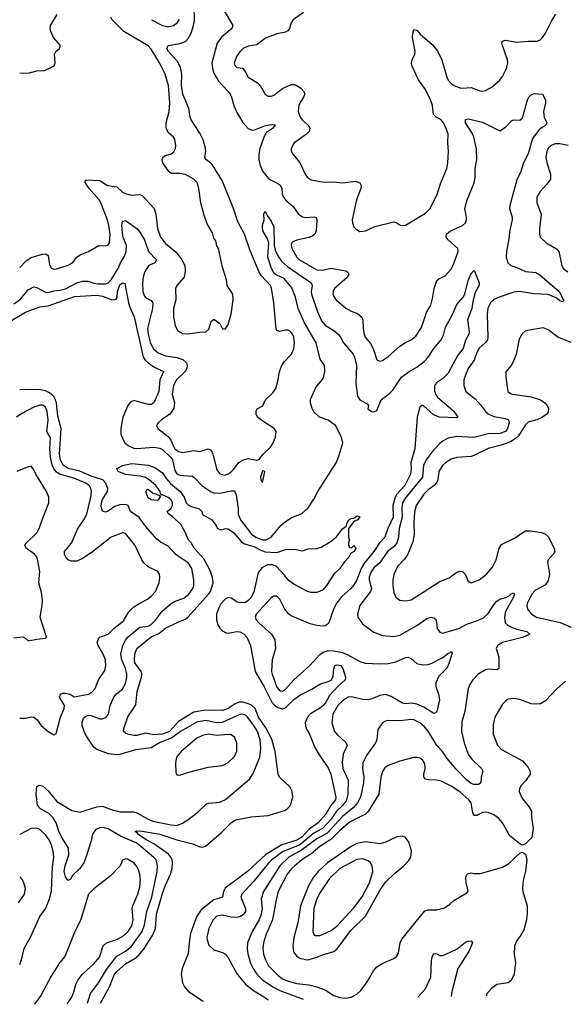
# Model space of a CAD drawing. Header units: inches. Extents: x 1682530 to 1839546, y 640742 to 791647.
# Tile 106 of 256: x 1742250 to 1746062, y 641640 to 648532. Entities that reach past the tile are written whole.
import ezdxf

# ---------------------------------------------------------------- set-up
doc = ezdxf.new("R2010")
doc.units = ezdxf.units.IN
doc.header["$MEASUREMENT"] = 0
doc.layers.add('B7644', color=7, linetype='Continuous')

msp = doc.modelspace()

# ---------------------------------------------------------------- linework, layer by layer
at = {"layer": 'B7644', "color": 5}
for points, elevation in [([(1742210, 646542.7), (1742250.6, 646570), (1742310, 646640.2), (1742350, 646660.8), (1742370, 646657.8), (1742430, 646623.5), (1742450, 646622.7), (1742490, 646634.5), (1742530, 646637.4), (1742570, 646646.9), (1742650, 646690.1), (1742690, 646701.4), (1742730, 646701.5), (1742770, 646687.4), (1742796.6, 646683.4), (1742850, 646681.6), (1742870, 646690.2), (1742890, 646711.1), (1742938.3, 646790), (1742955, 646830), (1742983.5, 646876.5), (1742994.7, 646910), (1742997.5, 646950), (1742974.9, 647010), (1742970, 647037.2), (1742966.1, 647093.9), (1742970, 647120.7), (1742990, 647126), (1743070, 647069.1), (1743090, 647044.7), (1743123.1, 646990), (1743150.7, 646910), (1743206.9, 646850), (1743197.1, 646830), (1743154.7, 646810), (1743127, 646770), (1743114.6, 646730), (1743109.6, 646690), (1743112.4, 646630), (1743120.8, 646600.8), (1743130, 646587.7), (1743170, 646565.8), (1743181.8, 646550), (1743179.8, 646510), (1743144.3, 646370), (1743148.3, 646330), (1743166.1, 646266.1), (1743187.7, 646227.7), (1743219.6, 646199.6), (1743270, 646178.9), (1743350, 646166.1), (1743392.7, 646152.7), (1743418.6, 646130), (1743423, 646110), (1743420.6, 646090), (1743409.3, 646070), (1743346.7, 646010), (1743327, 645970), (1743317.8, 645910), (1743333.5, 645850), (1743328.4, 645810), (1743301.5, 645770), (1743242.4, 645730), (1743219.3, 645710), (1743207.7, 645690), (1743218, 645670), (1743291.2, 645611.2), (1743307.5, 645587.5), (1743333.7, 645530), (1743361.7, 645510), (1743390, 645503.1), (1743470, 645517.2), (1743510, 645510.2), (1743570, 645527.3), (1743590, 645517.8), (1743602.6, 645490), (1743630, 645380.7), (1743650, 645353), (1743684.2, 645344.2), (1743710, 645353.7), (1743730, 645367.2), (1743750, 645385.3), (1743782, 645430), (1743810, 645448.1), (1743850, 645460.9), (1743910, 645448), (1743926.3, 645453.7), (1743950, 645484.7), (1744004, 645536), (1744019.5, 645560.5), (1744040.5, 645610), (1744045.1, 645650), (1744031.2, 645671.2), (1743938.4, 645730), (1743915.8, 645750), (1743905.6, 645770), (1743905.7, 645794.3), (1743913, 645807), (1743951.2, 645828.8), (1743971.6, 645870), (1744020.9, 645919.1), (1744042, 645950), (1744060.5, 646010), (1744069.6, 646070), (1744084.2, 646110), (1744102.2, 646137.8), (1744152.3, 646190), (1744169.8, 646230.2), (1744174.8, 646270), (1744168.2, 646310), (1744160.6, 646330), (1744145.1, 646350), (1744130, 646358.2), (1744110, 646359.3), (1744070, 646348.3), (1744050, 646355.6), (1744045, 646365), (1744028.6, 646550), (1744012.3, 646652.3), (1744004.7, 646670), (1743941.4, 646741.4), (1743923.7, 646770), (1743860.8, 646920.8), (1743824.6, 647030), (1743777.5, 647117.5), (1743750, 647203), (1743666.4, 647406.4), (1743597.2, 647517.2), (1743588.2, 647528.2), (1743552.3, 647552.3), (1743546.9, 647570), (1743552.6, 647610), (1743550.7, 647630), (1743533.5, 647690), (1743510, 647736.2), (1743451.3, 647830), (1743443.4, 647850), (1743433.4, 647910), (1743391.7, 648010), (1743383.8, 648070), (1743385.7, 648150), (1743376, 648196), (1743356.5, 648236.5), (1743291.9, 648310), (1743281, 648330), (1743289.1, 648350.9), (1743370, 648365.7), (1743410, 648379.5), (1743430, 648400.6), (1743450, 648437.2), (1743467.2, 648490), (1743473.7, 648526.3), (1743471.5, 648630)], 660), ([(1742250, 648160.4), (1742310, 648157), (1742370, 648173), (1742423.2, 648176.8), (1742491.8, 648208.2), (1742499.5, 648230), (1742492.7, 648290), (1742504, 648310), (1742528.7, 648330), (1742536, 648350), (1742487.9, 648407.9), (1742467.3, 648450), (1742462.3, 648470), (1742466.2, 648490), (1742511.6, 648568.4)], 720), ([(1742250, 646797.4), (1742295.7, 646844.3), (1742330, 646867.2), (1742410, 646891.5), (1742432.2, 646892.2), (1742450, 646880.5), (1742457.9, 646817.9), (1742470, 646793.1), (1742476.3, 646790), (1742490, 646785.8), (1742510, 646787.6), (1742590, 646813.5), (1742620.4, 646830), (1742650.6, 646869.4), (1742673.2, 646886.8), (1742731.6, 646908.4), (1742804, 646950), (1742850, 646947.9), (1742866.3, 646953.7), (1742877.8, 646970), (1742883.6, 647030), (1742875.1, 647090), (1742864.9, 647130), (1742818.4, 647250), (1742807, 647270), (1742735.8, 647350), (1742707.7, 647392.3), (1742710, 647410.4), (1742810, 647406), (1742864.4, 647370), (1742930, 647362.5), (1742970, 647325), (1742990, 647314), (1743030, 647303.6), (1743090, 647307.4), (1743110, 647299.5), (1743191.1, 647210), (1743204.2, 647170), (1743214.3, 647070), (1743235.1, 647010), (1743270, 646966), (1743344.7, 646904.7), (1743384.2, 646850), (1743404.9, 646810), (1743409.2, 646770), (1743400.7, 646730), (1743349.2, 646670.8), (1743341.3, 646650), (1743342.2, 646570), (1743327.6, 646510), (1743326.4, 646450), (1743337.4, 646390), (1743355.8, 646355.8), (1743390, 646335.6), (1743430, 646332.6), (1743510, 646344.6), (1743554.1, 646345.8), (1743573.9, 646366.1), (1743590, 646418), (1743610, 646434.8), (1743650, 646404), (1743670, 646367.3), (1743690, 646367.7), (1743710, 646398.8), (1743730.7, 646469.3), (1743744.1, 646570), (1743741.6, 646610), (1743702, 646670), (1743698, 646710), (1743670, 646799), (1743642.7, 646930), (1743630, 646949), (1743623.7, 646983.7), (1743610, 647002), (1743599.1, 647039.1), (1743562.6, 647102.6), (1743542.2, 647162.2), (1743519.2, 647250), (1743505.2, 647350), (1743491.3, 647391.3), (1743470, 647415), (1743410, 647447.5), (1743370, 647453.9), (1743310, 647454.3), (1743293, 647470), (1743251.6, 647530), (1743247.8, 647550), (1743253.2, 647570), (1743270, 647580.5), (1743310, 647593.4), (1743330, 647607.3), (1743341.6, 647630), (1743344.2, 647650), (1743335.4, 647695.4), (1743325.6, 647710), (1743290, 647742.9), (1743275.4, 647775.4), (1743275, 647810), (1743296.3, 647890), (1743299.9, 647950), (1743292.3, 648070), (1743268, 648150), (1743228.6, 648230), (1743170, 648325), (1743150, 648349.2), (1742979.2, 648450), (1742897.4, 648530), (1742888.9, 648550)], 680), ([(1743670.9, 648610), (1743741.5, 648490), (1743735.3, 648470), (1743661.7, 648410), (1743631.9, 648368.1), (1743594.8, 648230), (1743598.6, 648190), (1743610, 648158), (1743640.9, 648100.9), (1743710.1, 648030.1), (1743723.8, 648010), (1743733.4, 647990), (1743748.6, 647930), (1743770, 647882), (1743810.9, 647810.9), (1743850, 647770.3), (1743870, 647760.2), (1743890, 647759.2), (1743970, 647791.5), (1744018.4, 647798.4), (1744034.9, 647794.9), (1744036.5, 647790), (1744019.5, 647770), (1743977.9, 647742.1), (1743958.6, 647710), (1743931.5, 647630), (1743923.2, 647590), (1743923.2, 647550), (1743933.4, 647510), (1743952.9, 647470), (1743990, 647423.2), (1744010, 647407.2), (1744062.6, 647382.6), (1744076.5, 647370), (1744083.9, 647350), (1744088.4, 647310), (1744096.5, 647290), (1744111.6, 647270), (1744164.5, 647224.5), (1744200.9, 647170), (1744230, 647152.3), (1744250, 647147.5), (1744312.7, 647152.8), (1744326.4, 647146.4), (1744328.9, 647130), (1744325.4, 647054.6), (1744315.8, 647030), (1744301.4, 647018.6), (1744273.2, 647006.8), (1744190.9, 646989.1), (1744162.6, 646977.4), (1744152.7, 646967.2), (1744150.2, 646950), (1744155.2, 646930), (1744189.4, 646870), (1744208.6, 646850), (1744330, 646781.6), (1744370, 646778.9), (1744430, 646792.6), (1744532.6, 646772.6), (1744545.7, 646765.7), (1744554, 646750), (1744545.3, 646730), (1744453.7, 646650), (1744444, 646630), (1744442.3, 646610), (1744450.3, 646590), (1744465.3, 646570), (1744532, 646512.1), (1744570, 646490.3), (1744614.6, 646474.6), (1744644.9, 646450), (1744652.7, 646430), (1744654.2, 646370), (1744660.8, 646330), (1744669.3, 646309.3), (1744704.7, 646264.7), (1744724.4, 646230), (1744750.5, 646150.5), (1744770, 646142), (1744790, 646146), (1744830, 646173.7), (1744910, 646246.3), (1744950, 646271.8), (1744989.8, 646290.2), (1745024, 646316), (1745062.5, 646377.5), (1745098, 646482), (1745127.1, 646532.9), (1745140.6, 646579.4), (1745150.7, 646649.3), (1745170, 646704.9), (1745182.8, 646717.2), (1745230, 646740.9), (1745270, 646786), (1745290, 646824.4), (1745319.8, 646910), (1745316.3, 646930), (1745249.5, 646990), (1745236, 647010), (1745237.2, 647030), (1745265.3, 647054.7), (1745350, 647090.4), (1745370, 647110.8), (1745376.9, 647130), (1745377.3, 647150), (1745366.2, 647210), (1745383.1, 647270), (1745430.8, 647390), (1745437.8, 647430), (1745438.5, 647490), (1745451, 647551), (1745448.7, 647628.7), (1745427.8, 647710), (1745416.7, 647736.7), (1745370, 647809.6), (1745370, 647833.4), (1745390, 647838.7), (1745490, 647814.5), (1745610, 647753.7), (1745650, 647778.5), (1745695, 647825), (1745710, 647831.8), (1745750.8, 647829.2), (1745770, 647844.9), (1745804.9, 647970), (1745814.8, 647990), (1745830, 648006.3), (1745854.1, 648014.1), (1745910.5, 648010.5), (1745930.6, 647970), (1745930.4, 647950), (1745916.1, 647890), (1745921.5, 647850), (1745939.5, 647810), (1745930.5, 647790), (1745910, 647779.7), (1745882.8, 647757.2), (1745840.5, 647699.5), (1745810, 647593.3), (1745777.3, 647530), (1745758.8, 647470), (1745728.8, 647410), (1745680.1, 647230), (1745677.5, 647210), (1745697.5, 647150), (1745696.5, 647130), (1745679.3, 647050), (1745677.4, 647010), (1745657.8, 646910), (1745654.5, 646870), (1745666, 646830), (1745688.4, 646810), (1745730, 646797.7), (1745790, 646768.7), (1745863, 646763), (1745890, 646746.7), (1746027.4, 646630), (1746057.1, 646570), (1746055.8, 646564.2), (1746050, 646557.2), (1746030, 646563.5), (1746004.3, 646584.3), (1745950, 646608), (1745847.9, 646612.1), (1745750, 646628.1), (1745710, 646623.4), (1745605.3, 646590), (1745568, 646572), (1745544.6, 646550), (1745528.1, 646511.9), (1745521.7, 646470), (1745528, 646310), (1745524.8, 646290), (1745509.3, 646270), (1745466.6, 646233.4), (1745451.7, 646210), (1745431.9, 646148.1), (1745390.2, 646090), (1745370, 646042.9), (1745359.7, 646010), (1745358.9, 645970), (1745372.1, 645930), (1745437.5, 645877.5), (1745476.4, 645836.4), (1745511.1, 645790), (1745530, 645773.5), (1745570, 645754.6), (1745650, 645739.4), (1745671.3, 645731.3), (1745675.9, 645710), (1745664.6, 645670), (1745650, 645649.9), (1745610, 645634.2), (1745530, 645631.9), (1745430, 645606.8), (1745310, 645613), (1745250, 645601.8), (1745215.4, 645584.6), (1745190, 645565), (1745134.5, 645505.5), (1745095.8, 645450), (1745076.1, 645410), (1745070.7, 645329.3), (1744950, 645184.2), (1744929.2, 645150.8), (1744924, 645110), (1744928.1, 645050), (1744905.8, 644970), (1744902.7, 644910), (1744890.1, 644870), (1744872.6, 644847.4), (1744824.1, 644810), (1744770.4, 644729.6), (1744730, 644694.9), (1744710, 644667.6), (1744696.3, 644630), (1744695.5, 644610), (1744713.4, 644550), (1744705.5, 644530), (1744631.1, 644430), (1744615.2, 644370), (1744617.4, 644350), (1744650, 644303.7), (1744730, 644244.4), (1744790, 644222), (1744870, 644213.8), (1744910, 644222.4), (1745030, 644291.4), (1745100.8, 644339.2), (1745130, 644349), (1745150, 644345.7), (1745165.7, 644330), (1745171.6, 644270), (1745190, 644243.7), (1745210, 644238.3), (1745324.5, 644270), (1745379, 644301), (1745454.5, 644325.5), (1745495.6, 644344.4), (1745530, 644374.2), (1745566.9, 644433.1), (1745590, 644460.6), (1745610, 644475.5), (1745652, 644488), (1745678.3, 644501.7), (1745690, 644513.6), (1745710, 644519.3), (1745713.4, 644510), (1745707.4, 644490), (1745651.4, 644390), (1745643, 644350), (1745648.1, 644310), (1745670.3, 644290), (1745696.4, 644276.4), (1745730, 644264.6), (1745799.1, 644250), (1745822, 644230), (1745770, 644207.6), (1745630, 644173.2), (1745594, 644150), (1745584.4, 644130), (1745603.8, 644070), (1745604, 643990), (1745590, 643981.6), (1745534.1, 643985.9), (1745510, 643979.7), (1745459.5, 643950), (1745420.9, 643910), (1745400.9, 643879.1), (1745388.7, 643850), (1745365.2, 643690), (1745344.3, 643615.7), (1745343.2, 643550), (1745361.5, 643470), (1745390.1, 643390.1), (1745414.6, 643354.6), (1745483.2, 643290), (1745490.9, 643270.9), (1745479.7, 643230), (1745477.6, 643190), (1745461.2, 643178.8), (1745430, 643178.4), (1745410, 643184.6), (1745377.5, 643210), (1745305.2, 643285.2), (1745241.3, 643361.3), (1745209.5, 643409.5), (1745169.2, 643450), (1745110, 643551.4), (1745082.9, 643582.9), (1745050, 643610.6), (1745010, 643630.6), (1744990, 643632), (1744910, 643622.9), (1744830, 643625.1), (1744810, 643621.6), (1744790.3, 643609.7), (1744756.2, 643563.8), (1744750.3, 643490.4), (1744741.5, 643470), (1744677.9, 643382.1), (1744650.9, 643330), (1744649.3, 643290.7), (1744659.8, 643230), (1744657.5, 643190), (1744635.9, 643090), (1744615, 643050), (1744584.9, 643015.1), (1744510, 642954.2), (1744403, 642837), (1744330, 642797.9), (1744221.8, 642718.2), (1744134.8, 642670), (1744071.9, 642610), (1743957.2, 642430), (1743941, 642379), (1743946.6, 642310), (1743940.3, 642270), (1743926, 642230), (1743876.2, 642150), (1743845, 642070), (1743843.1, 642030), (1743847.5, 641992.5), (1743866.5, 641926.5), (1743883.3, 641890), (1743909.5, 641850), (1743950, 641810.8), (1744021.9, 641761.9), (1744070, 641735.3), (1744234.7, 641674.9)], 660), ([(1744237.1, 648582.9), (1744164.9, 648530), (1744151.5, 648510), (1744139.6, 648470), (1744127.1, 648452.9), (1744110, 648444.7), (1744050, 648433.5), (1743970, 648402.7), (1743910, 648355.3), (1743850, 648347.4), (1743814.4, 648330), (1743792.2, 648310), (1743770, 648278.4), (1743752, 648230), (1743756.4, 648210), (1743763, 648203), (1743770, 648197.6), (1743810, 648192.4), (1743828.7, 648170), (1743850.5, 648130), (1743914.9, 648090), (1743932.4, 648070), (1743968, 648010), (1743990, 647996.3), (1744010, 647996.3), (1744030, 648003.8), (1744090.7, 648049.3), (1744150, 648077.4), (1744170, 648078.3), (1744190, 648071.5), (1744220.9, 648050), (1744239.6, 648030), (1744245.2, 648010), (1744237.7, 647990), (1744204.1, 647935.9), (1744199.7, 647890), (1744212.6, 647850), (1744228.8, 647828.8), (1744271.8, 647790), (1744281.1, 647770), (1744276.5, 647750), (1744257.6, 647730), (1744170.2, 647669.8), (1744150.4, 647630), (1744150.4, 647610.4), (1744162.4, 647590), (1744212, 647532), (1744249.2, 647450), (1744263.2, 647430), (1744290.8, 647410.8), (1744350, 647398.2), (1744390, 647394.9), (1744450, 647397.8), (1744510, 647390.2), (1744600.6, 647400.6), (1744630.2, 647390.2), (1744639.5, 647370), (1744636.9, 647350), (1744607.2, 647270), (1744577.6, 647130), (1744579.5, 647110), (1744590, 647082.8), (1744604.2, 647064.2), (1744630, 647048.2), (1744670, 647054.4), (1744735.3, 647084.7), (1744870, 647117.1), (1744890, 647110.5), (1744914.4, 647094.4), (1744930, 647090.4), (1744950, 647092.7), (1745090, 647176.2), (1745122.8, 647210), (1745173.2, 647310), (1745197.2, 647390), (1745238.8, 647490), (1745246.8, 647530), (1745250.7, 647610), (1745246.2, 647670), (1745248.3, 647730), (1745236.4, 647770), (1745217.4, 647810), (1745199.6, 647830), (1745164.5, 647850), (1745147, 647867), (1745139.8, 647930), (1745126.6, 647970), (1745090, 648043.5), (1745041.8, 648110), (1744995.3, 648210), (1744992.1, 648230), (1744996.8, 648250), (1745016, 648290), (1745018.7, 648310), (1744999, 648410), (1745001.6, 648438.4), (1745010, 648464), (1745030, 648459.1), (1745052.6, 648430), (1745138.2, 648358.2), (1745177.5, 648310), (1745206, 648250), (1745239.4, 648130), (1745250, 648109), (1745270, 648085.4), (1745290.3, 648070), (1745330, 648053.8), (1745350, 648051.2), (1745410, 648056.1), (1745470, 648033.1), (1745490, 648030.3), (1745510, 648035.6), (1745557.7, 648062.3), (1745610, 648108.8), (1745630, 648134.9), (1745656.8, 648190), (1745666.2, 648230), (1745665.3, 648250), (1745629.8, 648350.3), (1745625.1, 648370), (1745630, 648380.5), (1745650, 648387.9), (1745730, 648374.2), (1745810, 648381.7), (1745870, 648381.6), (1745890, 648388.4), (1745910, 648407), (1745930, 648436.4), (1745974.5, 648525.5), (1746003.1, 648570)], 680), ([(1743171.8, 648531.8), (1743250, 648491.8), (1743290, 648480.6), (1743327.6, 648490), (1743351.5, 648508.5), (1743368.1, 648531.9)], 680), ([(1746090, 647651.6), (1746030, 647661.8), (1745998, 647662), (1745970, 647651), (1745950, 647631.2), (1745939.1, 647610), (1745932.9, 647570), (1745940.3, 647530), (1745966.3, 647450), (1745965.7, 647414.3), (1745940.4, 647379.6), (1745893.7, 647330), (1745868.8, 647290), (1745868.9, 647250), (1745900.2, 647170), (1745887.6, 647067.6), (1745888.8, 647030), (1745894.4, 647010), (1745934.4, 646970), (1746006.6, 646926.6), (1746023.7, 646910), (1746044.2, 646810), (1746054.4, 646790), (1746087.7, 646767.7)], 680), ([(1742104.2, 646375.8), (1742290, 646484.3), (1742390, 646520.9), (1742450, 646527.9), (1742633, 646593), (1742790, 646604.2), (1742830, 646597.2), (1742890, 646572.1), (1742910, 646571.3), (1742924.6, 646575.4), (1742932, 646588), (1742933.8, 646630), (1742950, 646676.3), (1742970, 646690.2), (1742985.8, 646685.8), (1743010.7, 646550), (1743020, 646520), (1743052, 646452), (1743113.8, 646170), (1743128, 646148), (1743150, 646129.7), (1743190, 646102.2), (1743255.6, 646070), (1743232, 646010), (1743225, 645930), (1743190, 645849.8), (1743170, 645838.5), (1743150, 645837.6), (1743050, 645865.5), (1743025.8, 645854.2), (1743006.2, 645830), (1742972, 645750), (1742958.3, 645670), (1742958.7, 645630), (1742973.5, 645590), (1742986.7, 645570), (1743010.1, 645550.1), (1743050, 645531.9), (1743070, 645529.6), (1743190, 645538.7), (1743230, 645531.5), (1743250, 645522.4), (1743306.1, 645470), (1743320.4, 645450), (1743335.2, 645375.2), (1743350, 645353.5), (1743370, 645344.4), (1743456.9, 645336.9), (1743470, 645328.8), (1743527.6, 645267.6), (1743590, 645227), (1743610, 645220.3), (1743650, 645217.8), (1743730, 645233.8), (1743753.5, 645233.5), (1743766.1, 645206.1), (1743779.4, 645110), (1743780.5, 645070), (1743796.1, 645030), (1743872.7, 644930), (1743902.8, 644910), (1743950, 644890.7), (1743974, 644890), (1744010, 644908.4), (1744078.4, 644990), (1744110, 645018.4), (1744150, 645043.9), (1744224.9, 645075.1), (1744270, 645115.5), (1744310, 645175.5), (1744336, 645230), (1744465.5, 645430), (1744484.2, 645475.8), (1744512.9, 645570), (1744503.7, 645610), (1744461.6, 645690), (1744410, 645727.7), (1744349.6, 645750), (1744310, 645785.6), (1744298.5, 645810), (1744285.4, 645850), (1744286.3, 645873.7), (1744322, 645958), (1744368.2, 646010), (1744375.7, 646024.3), (1744386.6, 646070), (1744384.8, 646110), (1744354.3, 646154.3), (1744325.3, 646270), (1744244.1, 646410), (1744200.3, 646510), (1744181, 646590), (1744155.4, 646655.4), (1744100.7, 646720.7), (1744050, 646743.4), (1744030, 646758.5), (1744010, 646797.6), (1743987.6, 646870), (1743995.1, 646970), (1743983.4, 647003.4), (1743955.1, 647050), (1743949, 647070), (1743949.8, 647090.2), (1743961.3, 647130), (1743959.3, 647170), (1743968.7, 647191.3), (1743981.7, 647161.7), (1744010, 647122), (1744030, 647082.8), (1744032.1, 646950), (1744038.9, 646918.9), (1744058, 646878), (1744082.5, 646842.5), (1744123.9, 646803.9), (1744290.2, 646690), (1744296.5, 646670), (1744290.1, 646630), (1744293, 646610), (1744333.2, 646493.2), (1744362.9, 646422.9), (1744390, 646391), (1744450, 646356.3), (1744480.2, 646330), (1744496.2, 646310), (1744515.5, 646270), (1744584.1, 646190), (1744593.1, 646170), (1744607.4, 646110), (1744603.9, 645983.9), (1744615.4, 645895.4), (1744630.8, 645870.8), (1744681.6, 645841.6), (1744690.8, 645830), (1744686.7, 645806.7), (1744712, 645790), (1744730, 645787.4), (1744750, 645796.4), (1744779.6, 645870), (1744842, 645918), (1744861, 645939), (1744921.5, 646030), (1744976.3, 646070), (1745030, 646100.1), (1745081.1, 646138.9), (1745110.3, 646169.7), (1745150, 646229.5), (1745199.8, 646290), (1745216.9, 646323.1), (1745230, 646379.5), (1745276.2, 646463.8), (1745310, 646538), (1745354, 646590), (1745365.1, 646610), (1745390, 646706), (1745410, 646754.8), (1745430, 646776), (1745432.5, 646772.5), (1745467.2, 646690), (1745467, 646673), (1745437.6, 646622.4), (1745421.5, 646558.5), (1745415.8, 646510), (1745385.2, 646430), (1745395.3, 646350), (1745392.9, 646330), (1745370.8, 646289.2), (1745354, 646230), (1745317, 646183), (1745250, 646056.5), (1745210, 646017.8), (1745166.7, 645990), (1745154.6, 645970), (1745153.4, 645933.4), (1745159.5, 645910), (1745175.6, 645890), (1745290, 645791.3), (1745318, 645750), (1745310, 645745.4), (1745189.4, 645749.4), (1745146.9, 645766.9), (1745074.5, 645830), (1745064.9, 645830), (1745050, 645819.6), (1745032.1, 645750), (1745016.9, 645530), (1744987.6, 645430), (1744990.9, 645389.1), (1744986.7, 645350), (1744946.1, 645270), (1744890, 645211), (1744878.6, 645190), (1744863.1, 645130), (1744864.9, 645050), (1744826.5, 644970), (1744805.8, 644910), (1744769.5, 644870.5), (1744728, 644810), (1744663.3, 644730), (1744640.4, 644690), (1744610, 644611.8), (1744590, 644576.5), (1744567.1, 644550), (1744504.9, 644495.1), (1744469.5, 644450), (1744450.1, 644410), (1744414, 644310), (1744402.9, 644297.1), (1744390.2, 644289.7), (1744372.7, 644287.2), (1744330, 644291.1), (1744283.3, 644303.3), (1744150, 644359.2), (1744132.2, 644372.2), (1744104.9, 644404.9), (1744070, 644475.6), (1744050, 644496.4), (1744030, 644496.9), (1744010, 644484.7), (1743906, 644370), (1743898.5, 644350), (1743905.2, 644330), (1743923.6, 644310), (1744012.2, 644230), (1744034.9, 644190), (1744040.8, 644130), (1744017.6, 644050), (1744013.7, 643970), (1744016.6, 643950), (1744050, 643858.9), (1744070, 643833.4), (1744090, 643832.1), (1744110, 643845.2), (1744168.1, 643911.9), (1744281.8, 644010), (1744350, 644087.2), (1744375.3, 644104.7), (1744410, 644115.8), (1744450, 644114.9), (1744510, 644102.5), (1744546.9, 644086.9), (1744630, 644039.1), (1744668.6, 644028.6), (1744770, 644022.4), (1744830, 644025.3), (1744883.2, 644036.8), (1744950, 644067.8), (1744970, 644070.2), (1744990, 644061.1), (1745030, 644025.3), (1745070, 644015.3), (1745110, 644017.8), (1745130, 644025.3), (1745212.8, 644067.2), (1745250, 644096.9), (1745260.7, 644099.3), (1745270, 644110.2), (1745276.7, 644096.7), (1745250.2, 644010), (1745238, 643990), (1745184.7, 643935.3), (1745163.5, 643890), (1745164, 643864), (1745182.5, 643810), (1745189.2, 643770), (1745170, 643689.2), (1745161.3, 643678.7), (1745150, 643675.1), (1745080, 643720), (1745030, 643741.4), (1744991.7, 643748.3), (1744950, 643742.8), (1744930, 643747.7), (1744850, 643794.8), (1744810, 643807.2), (1744770, 643801.1), (1744720.9, 643779.1), (1744690, 643771.1), (1744653, 643773), (1744570, 643791.9), (1744550, 643789.8), (1744510, 643764.1), (1744476.3, 643730), (1744441.5, 643670), (1744435.6, 643610), (1744452.9, 643550), (1744469.4, 643529.4), (1744533.1, 643473.1), (1744542.2, 643450), (1744514.6, 643390), (1744507.9, 643332.1), (1744511.7, 643290), (1744549.6, 643209.6), (1744546.2, 643110), (1744535.8, 643064.2), (1744510.1, 643030), (1744468.8, 642991.2), (1744430, 642934.8), (1744370, 642870.9), (1744310, 642837.2), (1744210, 642756.1), (1744090, 642705.7), (1744015.2, 642650), (1743990, 642624.1), (1743890, 642502.3), (1743804.2, 642410), (1743797.7, 642390), (1743831.3, 642310), (1743831, 642289), (1743814.6, 642265.4), (1743790, 642251.4), (1743766.9, 642246.9), (1743730, 642248.7), (1743670, 642262.8), (1743630, 642255.5), (1743605, 642230), (1743574.7, 642170), (1743561.2, 642110), (1743561.8, 642090), (1743574.2, 642054.2), (1743610, 642021.3), (1743670, 642002.6), (1743690.2, 641990.2), (1743710, 641963.8), (1743773.2, 641850), (1743830, 641780.6), (1743879.9, 641739.9), (1743970, 641685), (1743989.7, 641670.3)], 640), ([(1746110.9, 646270.9), (1746017, 646310), (1745950, 646360.9), (1745913.6, 646373.6), (1745804.8, 646355.2), (1745789.2, 646350.8), (1745766.4, 646333.6), (1745745.7, 646294.3), (1745725.8, 646190), (1745711.6, 646150), (1745690, 646112), (1745652.2, 646067.8), (1745651.8, 646028.2), (1745666.9, 645930), (1745690, 645913.6), (1745702.8, 645910), (1745830, 645891.7), (1745894.9, 645870), (1745926, 645850), (1745942.4, 645830), (1745952.4, 645810), (1745950, 645785.2), (1745940.5, 645770), (1745910.2, 645749.8), (1745870, 645729.7), (1745810, 645713.5), (1745790, 645695.4), (1745740.8, 645619.2), (1745720.8, 645599.2), (1745690, 645578.5), (1745630, 645556), (1745530, 645530.6), (1745430, 645481), (1745410, 645475.2), (1745310, 645466.3), (1745270, 645454.8), (1745230, 645430.7), (1745210, 645411.6), (1745184.8, 645370), (1745175.9, 645310), (1745168.7, 645290), (1745151, 645270), (1745110, 645240.2), (1745078.6, 645210), (1745024.7, 645130), (1745013.1, 645086.9), (1745007.9, 645007.9), (1745011.3, 644928.7), (1745002.9, 644877.1), (1744966.6, 644790), (1744944, 644756), (1744895.5, 644704.5), (1744870, 644649.2), (1744862.9, 644610), (1744862.6, 644570), (1744870, 644521), (1744883.1, 644490), (1744910, 644468.9), (1744950, 644463.9), (1744990, 644470.2), (1745190, 644598.8), (1745256.2, 644623.8), (1745310, 644663.7), (1745330, 644672.2), (1745350, 644668), (1745368, 644650), (1745390, 644601), (1745396.3, 644596.3), (1745410.8, 644590.8), (1745465.2, 644610), (1745517, 644650), (1745559.4, 644700.6), (1745585.6, 644750), (1745607.3, 644832.8), (1745622.9, 644857.1), (1745710, 644900.8), (1745790, 644952.9), (1745826.6, 644953.4), (1745902, 644942), (1745930.8, 644930.8), (1745950.9, 644910.9), (1745991.8, 644830), (1745995.3, 644810), (1745984, 644790), (1745950, 644751.1), (1745945.7, 644734.3), (1745958.4, 644650), (1745950, 644605.1), (1745930, 644576.4), (1745861.2, 644538.8), (1745834.2, 644510), (1745804.3, 644450), (1745800.2, 644430), (1745805.3, 644405.3), (1745831.6, 644370), (1745868.5, 644348.5), (1746033, 644313), (1746110, 644279.2)], 680), ([(1742724.1, 641646.5), (1742745.3, 641714.7), (1742800.7, 641790), (1742856.6, 641883.4), (1742930, 641977), (1742990, 642010.6), (1743030, 642043), (1743106.4, 642150), (1743123.7, 642196.3), (1743140.7, 642290), (1743174.1, 642390), (1743212.3, 642570), (1743215.7, 642610), (1743205.3, 642650), (1743190, 642667.9), (1743070, 642767.5), (1742956.4, 642816.4), (1742870, 642867.2), (1742836.3, 642876.3), (1742810, 642874.8), (1742780.2, 642859.8), (1742758.9, 642830), (1742750, 642783.7), (1742713.7, 642666.3), (1742698.3, 642630), (1742670, 642589.7), (1742619.9, 642540.1), (1742604.9, 642515.1), (1742590, 642505.2), (1742570, 642532.3), (1742561.6, 642570), (1742567.5, 642610), (1742593.4, 642686.7), (1742592.3, 642732.3), (1742550, 642799.4), (1742525.1, 642850), (1742504.3, 642910), (1742483.8, 642943.8), (1742454, 642974), (1742393.3, 643010), (1742374.6, 643030), (1742364.5, 643110), (1742370, 643163), (1742386.7, 643173.3), (1742410, 643169.1), (1742450, 643134.2), (1742510, 643059.2), (1742615.8, 642995.8), (1742670, 642985), (1742790, 643022.9), (1742830, 643025.5), (1742890, 643002.6), (1742950, 642987), (1743050, 642986.4), (1743070, 642980.6), (1743150, 642935.1), (1743182.1, 642922.1), (1743310, 642894.7), (1743350, 642892.1), (1743390, 642906.8), (1743426.6, 642930), (1743496.6, 642983.4), (1743558.2, 643041.8), (1743572.9, 643047.1), (1743650, 643055), (1743690, 643074.2), (1743861.2, 643218.8), (1743885.3, 643254.7), (1743931.3, 643368.7), (1743938.5, 643430), (1743933.5, 643490), (1743913.7, 643550), (1743890, 643591.5), (1743844.7, 643650), (1743830, 643663.8), (1743810, 643670.8), (1743790, 643668), (1743667.9, 643612.1), (1743630, 643610.9), (1743550, 643625.3), (1743490, 643614.4), (1743375.9, 643550), (1743315, 643505), (1743228.3, 643470), (1743170, 643434.5), (1743059.9, 643420.1), (1742950, 643387.5), (1742930, 643385.2), (1742871.9, 643391.9), (1742790, 643423.9), (1742770, 643440.5), (1742717.3, 643517.3), (1742703.2, 643543.2), (1742688.4, 643590), (1742686.6, 643613.4), (1742697.5, 643642.5), (1742710, 643654.9), (1742730, 643662.6), (1742750, 643661.5), (1742810, 643637.1), (1742830, 643637.5), (1742856, 643650), (1742870.7, 643670), (1742883.9, 643730), (1742909.5, 643790.5), (1742930, 643816.3), (1742970, 643846), (1742990, 643884.2), (1743000.7, 643930), (1743000.2, 643950), (1742989.9, 643990), (1742964.3, 644050), (1742958.4, 644090), (1742971.9, 644150), (1742990.7, 644189.3), (1743009, 644211), (1743090, 644279.4), (1743150, 644286.7), (1743170, 644298.2), (1743203, 644330), (1743247.6, 644392.4), (1743310, 644445.8), (1743338.5, 644461.5), (1743398.2, 644481.8), (1743433.3, 644510), (1743461.8, 644550), (1743468.6, 644571.4), (1743468.6, 644610), (1743454.4, 644690), (1743428.6, 644730), (1743345.1, 644785.1), (1743290, 644846.8), (1743234.9, 644874.9), (1743210, 644895.1), (1743130, 644986.2), (1743087.2, 645047.2), (1743026.4, 645090), (1743010, 645130.8), (1742990, 645138.8), (1742950, 645136.5), (1742917, 645123), (1742870, 645091.9), (1742850, 645083.9), (1742830, 645091.1), (1742821, 645121), (1742822.7, 645150), (1742830, 645172.5), (1742864.5, 645230), (1742867.4, 645250), (1742851.5, 645290), (1742831.2, 645310), (1742750, 645337), (1742670, 645370.6), (1742589.3, 645389.3), (1742554.3, 645414.3), (1742534.9, 645450), (1742527.6, 645490), (1742539.4, 645670), (1742516.2, 645756.2), (1742507.1, 645850), (1742491.1, 645891.1), (1742459.9, 645919.9), (1742430, 645933.4), (1742390, 645940.4), (1742270, 645943.9), (1742250, 645941.1)], 640), ([(1742250, 643641.4), (1742290, 643642.6), (1742330, 643651.3), (1742350, 643648.8), (1742371.3, 643631.3), (1742399.5, 643590), (1742450, 643548.5), (1742490, 643526), (1742505.2, 643534.8), (1742535.6, 643650), (1742562, 643710), (1742562.7, 643730), (1742528.5, 643790), (1742536.2, 643810), (1742550, 643816.5), (1742570, 643818.4), (1742603, 643810), (1742631.9, 643791.9), (1742731.5, 643810), (1742755.6, 643824.4), (1742779.3, 643850), (1742802.3, 643910), (1742845, 643975), (1742854.2, 644010), (1742850.9, 644050), (1742834.5, 644090), (1742798.6, 644150), (1742793.3, 644170), (1742801.6, 644198.4), (1742811.5, 644208.5), (1742870, 644230.2), (1742909.9, 644270.1), (1742976.9, 644323.1), (1743014.2, 644385.8), (1743050, 644421.2), (1743090, 644448), (1743144.6, 644475.4), (1743170, 644496.1), (1743200.3, 644530), (1743227.3, 644590), (1743231.1, 644630), (1743227.8, 644650), (1743217.6, 644670), (1743150, 644702.6), (1743119, 644730), (1743105, 644750), (1743058.9, 644850), (1742990, 644935.6), (1742970, 644939.7), (1742890, 644908.5), (1742750, 644798.9), (1742690, 644759.7), (1742650, 644741.3), (1742610, 644741.1), (1742590, 644751.2), (1742573.7, 644770), (1742564.1, 644790), (1742564.8, 644810), (1742612.9, 644867.1), (1742654.3, 644965.7), (1742699.8, 645030), (1742719.1, 645070), (1742748.6, 645190), (1742752.4, 645230), (1742748.4, 645250), (1742736, 645270), (1742709.2, 645289.2), (1742630, 645323.5), (1742529.5, 645349.5), (1742506.1, 645366.1), (1742489.2, 645389.2), (1742476.9, 645416.9), (1742466.4, 645470), (1742462.1, 645530), (1742465.3, 645605.3), (1742439.9, 645650), (1742448.9, 645730), (1742442.3, 645790), (1742430, 645818.8), (1742410, 645832.6), (1742390, 645833.9), (1742350, 645819.5), (1742264.1, 645775.9), (1742227.1, 645750)], 660), ([(1742210, 644205.5), (1742271.4, 644211.4), (1742285.3, 644205.3), (1742310, 644184), (1742370, 644196.3), (1742430, 644202), (1742438, 644210), (1742393, 644350), (1742407.3, 644430), (1742409.7, 644469.7), (1742402.8, 644522.8), (1742384.7, 644590), (1742391.1, 644670), (1742374.8, 644754.7), (1742369.6, 644770), (1742354, 644790), (1742297, 644830), (1742286, 644850), (1742297.6, 644870), (1742370, 644939.3), (1742386.9, 644970), (1742406.3, 645030), (1742455.1, 645150), (1742454, 645190), (1742438.5, 645230), (1742363.1, 645350), (1742350, 645381.2), (1742330, 645406), (1742310, 645402), (1742230, 645369.7)], 680), ([(1742814.8, 641648.2), (1742878.2, 641761.8), (1742913.5, 641850), (1742930, 641870.1), (1742990, 641922.3), (1743058.6, 641961.4), (1743080.4, 641979.6), (1743115.8, 642024.2), (1743179.4, 642120.6), (1743200.6, 642170), (1743208.5, 642270), (1743250, 642415.6), (1743270, 642472.4), (1743306.6, 642550), (1743318.1, 642590), (1743320.6, 642630), (1743317.3, 642650), (1743309.2, 642670), (1743291.1, 642691.1), (1743190, 642762), (1743135.2, 642790), (1743077.2, 642830), (1743076, 642836), (1743058.4, 642850), (1743070, 642854.3), (1743107.7, 642852.3), (1743230, 642831), (1743350, 642791.1), (1743462.4, 642762.4), (1743510, 642742.3), (1743530, 642739.5), (1743550, 642746.4), (1743659.4, 642840.6), (1743729.7, 642910), (1743760.9, 642930), (1743870, 642952.6), (1743990, 642962.3), (1744110, 642998.6), (1744128, 643012), (1744145.4, 643034.6), (1744161.6, 643090), (1744156.4, 643130), (1744140.7, 643160.7), (1744069.8, 643230), (1744058.9, 643250), (1744038.7, 643410), (1744015.5, 643495.5), (1743974.1, 643574.1), (1743922.7, 643650), (1743898, 643710), (1743872.7, 643732.7), (1743845.5, 643745.5), (1743810, 643755.3), (1743786.3, 643753.7), (1743757.9, 643742.1), (1743708.5, 643710), (1743670, 643696.2), (1743550, 643699.5), (1743470, 643683.8), (1743360.8, 643619.2), (1743299.5, 643550), (1743250, 643531.1), (1743190, 643525.9), (1743130, 643536.7), (1743070, 643522), (1743050, 643522.2), (1743006, 643530), (1742990, 643537.4), (1742977.4, 643550), (1742979.3, 643570), (1743007.6, 643652.4), (1743064.1, 643735.9), (1743072.2, 643830), (1743103.4, 643930), (1743104.6, 643950), (1743099.5, 643970), (1743055.4, 644030), (1743052.7, 644050), (1743056.4, 644090), (1743069.8, 644130), (1743170, 644211.6), (1743223.9, 644236.1), (1743270, 644272.1), (1743362.4, 644317.6), (1743410, 644334.9), (1743430, 644352.1), (1743572.2, 644510), (1743585.4, 644530), (1743603.5, 644590), (1743598.7, 644630), (1743581.5, 644681.5), (1743538.4, 644758.4), (1743471.5, 644831.5), (1743449.7, 644869.7), (1743430, 644893.2), (1743406.3, 644950), (1743377, 644997), (1743327.1, 645047.1), (1743290, 645074), (1743282, 645090), (1743310, 645112.9), (1743319.8, 645130), (1743320.5, 645150), (1743310.8, 645170.8), (1743290, 645187.6), (1743250, 645205.2), (1743244, 645204), (1743235.1, 645215.1), (1743233.3, 645230), (1743202.9, 645270), (1743157, 645310), (1743130, 645327), (1743090, 645335.8), (1742990, 645347.1), (1742939.5, 645370), (1742929.3, 645390), (1742970, 645411.3), (1743034.8, 645425.2), (1743150, 645414.5), (1743196.1, 645396.1), (1743250, 645359.3), (1743277.2, 645317.2), (1743304.9, 645284.9), (1743372.4, 645230), (1743400.7, 645190), (1743415.4, 645150), (1743430, 645134.7), (1743450, 645124.3), (1743507.2, 645107.2), (1743524, 645090), (1743530, 645067.7), (1743596, 645030), (1743624.7, 644990), (1743631.6, 644971.6), (1743650, 644962), (1743670, 644962), (1743690, 644971), (1743710, 644966.8), (1743750, 644938.7), (1743800.2, 644880.2), (1743823.3, 644863.3), (1743890, 644843.6), (1743938, 644818), (1743967.9, 644807.9), (1744050, 644802), (1744110, 644823.2), (1744130, 644825.8), (1744184, 644824), (1744230, 644814.8), (1744270, 644826.8), (1744330, 644830.6), (1744360.9, 644839.1), (1744423.7, 644876.3), (1744467.6, 644912.4), (1744510, 644967.3), (1744534.6, 644985.4), (1744542, 645010), (1744554, 645030), (1744570, 645040.7), (1744590, 645042), (1744610, 645058), (1744631.3, 645051.3), (1744618, 645030), (1744590, 645018), (1744550.8, 644970), (1744551.3, 644910), (1744558, 644890), (1744552, 644870), (1744552.7, 644852.7), (1744558, 644838), (1744570, 644834), (1744590, 644852), (1744602, 644830), (1744591.3, 644810), (1744565.4, 644794.6), (1744554.8, 644770), (1744523.1, 644736.9), (1744490.3, 644690), (1744449.1, 644650.9), (1744398.7, 644570), (1744370, 644539.6), (1744330, 644523), (1744290, 644522.6), (1744265.2, 644530), (1744170, 644579.5), (1744130, 644608.2), (1744104.6, 644644.6), (1744046.1, 644706.2), (1744016.5, 644716.5), (1743984.5, 644715.5), (1743944.7, 644695.3), (1743919.7, 644660.3), (1743890, 644527), (1743870, 644488), (1743850, 644465.4), (1743830, 644453), (1743790, 644449), (1743770, 644456), (1743730, 644483.1), (1743710, 644486.4), (1743690, 644478.7), (1743657, 644443), (1743640.6, 644410), (1743628.1, 644370), (1743627.2, 644330), (1743635.9, 644295.9), (1743651.4, 644271.4), (1743670, 644253.6), (1743690, 644241.6), (1743710, 644238.5), (1743770, 644248.4), (1743790, 644245.8), (1743820.8, 644230), (1743838.9, 644210), (1743865.2, 644150), (1743897.6, 643970), (1743961.4, 643861.4), (1744015.4, 643755.4), (1744034.4, 643734.4), (1744057.6, 643717.6), (1744090, 643707.9), (1744110, 643713.9), (1744170, 643772.5), (1744210, 643803.3), (1744295, 643845), (1744350, 643879.7), (1744410, 643898.3), (1744430, 643908.8), (1744445.1, 643934.9), (1744448, 643990), (1744455.1, 644010), (1744470, 644016.1), (1744498, 644010), (1744512, 643990), (1744530.3, 643930), (1744527.4, 643910), (1744476.3, 643863.7), (1744418.8, 643801.2), (1744391.3, 643750), (1744375.1, 643730), (1744349.4, 643710), (1744286.6, 643673.4), (1744265.1, 643650), (1744248.3, 643610), (1744253.8, 643573.8), (1744278.6, 643530), (1744317.1, 643437.1), (1744345.8, 643385.8), (1744410, 643294.6), (1744428.1, 643250), (1744463.3, 643090), (1744459.6, 643070), (1744428.1, 643031.9), (1744393.8, 642970), (1744339.4, 642910), (1744275.6, 642864.4), (1744224.6, 642810), (1744190, 642788.6), (1744084.4, 642755.6), (1743972.3, 642687.7), (1743844.3, 642570), (1743687.9, 642452.1), (1743677.1, 642430), (1743670.1, 642389.9), (1743610, 642371.2), (1743519.6, 642300.4), (1743488.5, 642251.5), (1743445.8, 642134.2), (1743437.6, 642090), (1743430, 641995.1), (1743386.5, 641890), (1743381.5, 641850), (1743390.7, 641790), (1743402.7, 641762.7), (1743430, 641731.8), (1743530, 641664.1), (1743535.5, 641661.8)], 620), ([(1746070, 643900.7), (1746010, 643848.3), (1745930, 643763), (1745896.5, 643743.5), (1745870, 643739.8), (1745830, 643743.7), (1745750, 643772.2), (1745710, 643779.8), (1745670, 643774.5), (1745650, 643762), (1745630, 643740.5), (1745575.2, 643650), (1745563.7, 643596.3), (1745564.5, 643530), (1745594.1, 643454.1), (1745623, 643423), (1745770, 643344), (1745810, 643296.3), (1745823.8, 643270), (1745823.8, 643250), (1745794, 643206), (1745761.3, 643170), (1745748.7, 643150), (1745747.2, 643130), (1745765.7, 643085.7), (1745822.4, 643010), (1745831.8, 642990), (1745832, 642950), (1745843.8, 642870), (1745833.8, 642806.2), (1745790, 642762), (1745770, 642754), (1745750, 642764), (1745679.8, 642819.7), (1745628.8, 642910), (1745601.4, 642941.4), (1745570, 642966.2), (1745530, 642983.2), (1745510, 642985.5), (1745490, 642981.1), (1745450, 642962.2), (1745430, 642960.7), (1745420.8, 642980.8), (1745409.8, 643050), (1745394.8, 643070), (1745330, 643126.3), (1745270, 643166.3), (1745200.4, 643200.4), (1745168.3, 643208.3), (1745110.6, 643210.6), (1745090, 643216), (1745079.8, 643230), (1745079.5, 643250), (1745088.2, 643290), (1745085, 643325), (1745070.6, 643350.6), (1745050, 643362), (1745030, 643368.2), (1745010, 643366.9), (1744910, 643340.8), (1744829.5, 643310.5), (1744806.1, 643293.9), (1744790.1, 643269.9), (1744778.1, 643230), (1744763.7, 643110), (1744690, 642988.3), (1744670.1, 642969.9), (1744564, 642916), (1744490, 642855.3), (1744427.5, 642792.5), (1744350, 642743.1), (1744290, 642692.6), (1744224.7, 642650), (1744175.4, 642610), (1744151.8, 642588.2), (1744123.4, 642550), (1744060.5, 642430), (1744044.5, 642370), (1744020.8, 642230), (1743975.4, 642130), (1743957.1, 642070), (1743952.3, 642030), (1743956.4, 641990), (1743970.1, 641950), (1743991.9, 641910), (1744060.1, 641840.1), (1744090, 641818.9), (1744123.4, 641803.4), (1744190, 641784.2), (1744275, 641775), (1744330, 641762.5), (1744390, 641738.3), (1744450, 641700.7), (1744490, 641686.9), (1744530, 641682.3), (1744571.1, 641688.9), (1744609.4, 641710.6), (1744640.7, 641739.3), (1744683.1, 641796.9), (1744725.8, 641874.2), (1744750, 641901.1), (1744791.4, 641928.6), (1744870, 641960.3), (1744886.9, 641973.1), (1744901.6, 641998.4), (1744914.2, 642070), (1744925.2, 642094.8), (1745087.1, 642292.9), (1745110, 642300.9), (1745170, 642300.3), (1745224, 642316), (1745260.5, 642339.5), (1745290, 642365.5), (1745380.1, 642419.9), (1745389.2, 642430.8), (1745375.1, 642490), (1745372.9, 642527.1), (1745377.2, 642542.8), (1745386.3, 642553.7), (1745410, 642561), (1745430, 642554.8), (1745474.8, 642554.8), (1745630, 642599.3), (1745674.9, 642625.1), (1745750, 642698), (1745770, 642704.7), (1745790.7, 642690.7), (1745801, 642650), (1745790.4, 642570.4), (1745773.9, 642506.1), (1745769, 642450), (1745772.1, 642427.9), (1745802.8, 642330), (1745802.7, 642277.3), (1745797.3, 642230), (1745779.3, 642160.7), (1745757.6, 642122.4), (1745730, 642086), (1745714.4, 642050), (1745710.4, 641990.4), (1745719.5, 641930), (1745710.2, 641849.8), (1745690, 641806), (1745670.3, 641789.6), (1745590, 641778.4), (1745552.7, 641750), (1745518, 641710), (1745516.7, 641699)], 680), ([(1742250, 641917.8), (1742263.2, 641950), (1742282.3, 642030), (1742326.9, 642110), (1742390, 642254.9), (1742431.6, 642308.4), (1742457, 642370), (1742472.4, 642432.4), (1742478.9, 642601.1), (1742489.8, 642670), (1742485, 642710), (1742474, 642750), (1742457, 642790), (1742430, 642826), (1742390, 642863.1), (1742370, 642872.8), (1742330, 642869.8), (1742250, 642828.8)], 660), ([(1742582.2, 641643.9), (1742614, 641690), (1742630, 641728), (1742642.8, 641777.2), (1742658.4, 641810), (1742689.9, 641850.1), (1742770, 641921.8), (1742809.8, 641970), (1742834, 642050), (1742858.4, 642070), (1742930, 642093.1), (1742970, 642114.4), (1743010.4, 642150), (1743035.6, 642190), (1743045, 642230), (1743037.7, 642310), (1743042.2, 642330), (1743077, 642410), (1743090, 642462.8), (1743095.7, 642510), (1743091.7, 642550), (1743080.9, 642580.9), (1743070, 642604.5), (1743050, 642629.6), (1743005.2, 642654.8), (1742990, 642658), (1742970.5, 642649.5), (1742952.4, 642610), (1742883.9, 642536.1), (1742770, 642448.6), (1742732.4, 642410), (1742674.9, 642225.1), (1742637.2, 642150), (1742565.8, 641974.2), (1742529, 641930), (1742470, 641836.3), (1742397.9, 641702.1), (1742353.3, 641639.6)], 660), ([(1742241.7, 642350), (1742282.6, 642410), (1742289.7, 642450), (1742279.7, 642490), (1742269.6, 642510), (1742250, 642531.5)], 680), ([(1745036.7, 641690), (1745090, 641749), (1745127.7, 641830), (1745133.5, 641946.5), (1745136.9, 641970), (1745146.6, 641993.4), (1745150, 641996.3), (1745170, 641992.7), (1745190, 641982), (1745210, 641981.5), (1745227.2, 641987.2), (1745311.9, 642028.1), (1745370, 642073.8), (1745390, 642082), (1745410, 642082.8), (1745419.1, 642070), (1745393, 642010), (1745317.7, 641890), (1745275.3, 641730), (1745269.9, 641694.4)], 660)]:
    msp.add_lwpolyline(points, dxfattribs=dict(at, elevation=elevation))
for points, elevation in [([(1743954.6, 645374.6), (1743948.7, 645371.3), (1743936, 645330), (1743938, 645310), (1743950, 645292), (1743966, 645366), (1743966, 645370)], 660), ([(1743210, 645166.4), (1743170, 645169.8), (1743150, 645184.7), (1743134, 645226), (1743140.2, 645239.8), (1743150, 645246), (1743180.7, 645220.7), (1743224.5, 645204.5), (1743236, 645196), (1743219.1, 645170)], 620), ([(1743570, 643529.8), (1743530, 643521.5), (1743490, 643501.8), (1743379.5, 643410), (1743348.8, 643370), (1743341.1, 643330), (1743343, 643263), (1743350, 643244.7), (1743370, 643244), (1743434.6, 643265.4), (1743570, 643299.6), (1743670, 643310.3), (1743710, 643332), (1743748, 643370), (1743769.7, 643410), (1743769.7, 643470), (1743753.3, 643510), (1743730, 643525.4), (1743710, 643528.7), (1743630, 643522)], 660), ([(1744930, 642816), (1744890, 642812.7), (1744806.9, 642773.1), (1744770, 642763), (1744670, 642776.7), (1744610, 642764.4), (1744570, 642743.6), (1744405.8, 642630), (1744339.9, 642570), (1744307.5, 642530), (1744270.7, 642469.3), (1744216, 642330), (1744196, 642210), (1744170, 642107.3), (1744161.8, 642050), (1744167.5, 642010), (1744174.6, 641994.6), (1744190, 641975.9), (1744210, 641963.3), (1744250, 641952.1), (1744270, 641951.6), (1744330, 641968.4), (1744370, 641986.9), (1744449.9, 642010.1), (1744473.2, 642026.8), (1744566.6, 642153.4), (1744670, 642257.1), (1744770, 642435.4), (1744810, 642493.5), (1744879.4, 642560.6), (1744935.4, 642604.6), (1744973.9, 642646.1), (1744986.9, 642670), (1744992.9, 642712.9), (1744973.6, 642773.6), (1744950, 642806.3)], 720), ([(1744650, 642657.5), (1744610, 642653.5), (1744491.8, 642590), (1744418.7, 642521.3), (1744350, 642420.3), (1744328, 642370), (1744310.1, 642310), (1744301.3, 642150), (1744308.3, 642128.3), (1744321.6, 642121.6), (1744350, 642122.2), (1744370, 642128.4), (1744430, 642156.8), (1744470, 642186), (1744590, 642315), (1744648.3, 642391.7), (1744697.5, 642490), (1744722.8, 642570), (1744717.5, 642610), (1744705.8, 642630), (1744690, 642644.4)], 740)]:
    msp.add_lwpolyline(points, close=True, dxfattribs=dict(at, elevation=elevation))

doc.saveas('drawing.dxf')
